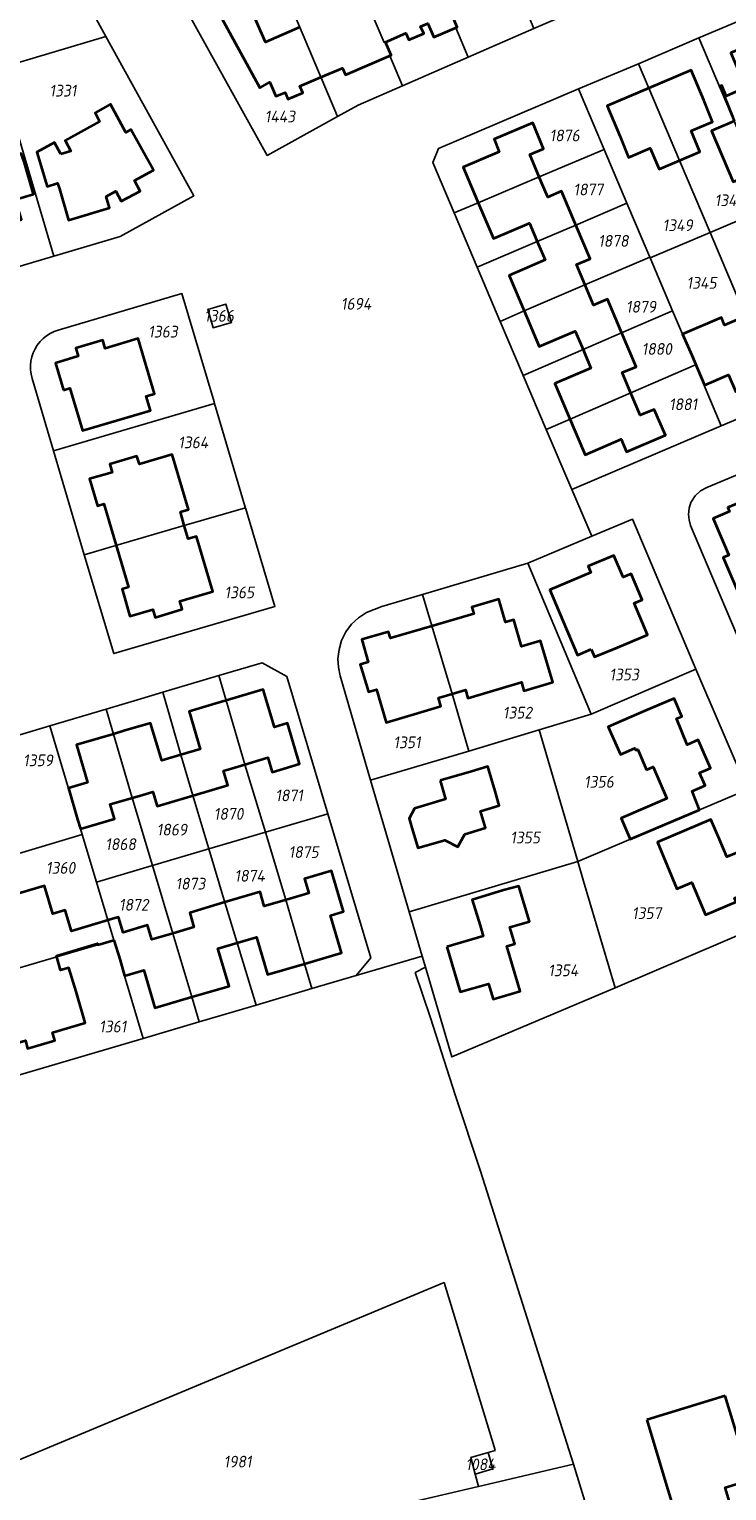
# Model space of a CAD drawing. Extents: x 177930 to 190767, y 381068 to 392034.
# Tile 143 of 256: x 183221 to 183328, y 386591 to 386815. Entities that reach past the tile are written whole.
import ezdxf
from ezdxf.enums import TextEntityAlignment as Align

# ---------------------------------------------------------------- set-up
doc = ezdxf.new("R2010")
doc.units = 0
for name, color, linetype, lineweight in [('B-XX-KG-GRENS_PERCEEL-GV', 150, 'Continuous', 25), ('B-XX-KG-GRENS_PERCEEL-S', 150, 'Continuous', 25), ('B-XX-OG-BEBOUWING-G', 7, 'Continuous', 35)]:
    doc.layers.add(name, color=color, linetype=linetype, lineweight=lineweight)
doc.styles.add('NLCS-ISO', font='NLCS-ISO.ttf', dxfattribs={"height": 1.8})

# ---------------------------------------------------------------- blocks, each defined once
blk = doc.blocks.new('SKG-PERCEELNUMMER-SO')
at = {"layer": 'DefPoints'}
blk.add_point((0, 0), dxfattribs=at)
at = {"style": 'NLCS-ISO', "oblique": 10, "flags": 1}
blk.add_attdef('GEMEENTECODE', text='', height=1.8, dxfattribs=at).set_placement((-0.5, 2.55), align=Align.MIDDLE_RIGHT)
blk.add_attdef('SECTIE', text='', height=1.8, dxfattribs=at).set_placement((0.5, 2.5), align=Align.MIDDLE_LEFT)
at = {"style": 'NLCS-ISO', "oblique": 10}
blk.add_attdef('PERCEELNUMMER', text='', height=1.8, dxfattribs=at).set_placement((0, 0), align=Align.MIDDLE_CENTER)

msp = doc.modelspace()

# ---------------------------------------------------------------- linework, layer by layer
at = {"layer": 'B-XX-KG-GRENS_PERCEEL-GV'}
for points in [[(183329.057, 386828.045), (183318.973, 386823.649), (183308.922, 386819.267), (183298.828, 386814.867), (183288.754, 386810.476), (183278.686, 386806.088), (183271.9, 386803.13), (183268.737, 386801.381), (183257.94, 386795.41), (183244.351, 386819.931), (183237.097, 386833.075), (183231.26, 386843.537), (183232.822, 386848.926), (183257.64, 386862.17), (183276.93, 386870.42), (183291.118, 386876.448), (183295.36, 386878.25), (183313.78, 386886.1), (183334.09, 386894.73)], [(183216.39, 386844.28), (183233.22, 386813.63), (183246.71, 386789.24), (183235.4, 386783), (183225.24, 386779.983), (183209.882, 386775.422)], [(183206.4, 386702.61), (183224.62, 386708.08), (183233.27, 386710.633), (183238.07, 386712.05), (183241.923, 386713.195), (183250.514, 386715.747), (183257.19, 386717.73), (183260.97, 386715.63), (183267.23, 386694.592), (183273.8, 386672.51), (183271.59, 386669.81), (183281.714, 386672.79), (183279.72, 386679.57), (183273.78, 386699.71), (183269.1, 386715.7), (183268.85, 386717.05), (183268.78, 386718.3), (183268.95, 386719.74), (183269.35, 386721.14), (183269.99, 386722.45), (183270.87, 386723.61), (183271.94, 386724.59), (183273.17, 386725.39), (183275.5, 386726.34), (183281.74, 386728.18), (183297.9, 386732.96), (183307.698, 386737.107), (183304.64, 386744.26), (183300.718, 386753.434), (183297.189, 386761.689), (183293.632, 386770.008), (183293.61, 386770.06), (183290.106, 386778.311), (183286.583, 386786.605), (183283.31, 386794.31), (183284.18, 386796.49), (183305.64, 386805.61), (183314.83, 386809.47), (183324.1, 386813.41), (183329.176, 386815.569)], [(183336.769, 386757.899), (183327.53, 386754.01), (183304.64, 386744.26), (183307.698, 386737.107), (183313.91, 386739.73), (183323.65, 386716.71), (183331.54, 386698.32)], [(183331.7, 386717.83), (183327.38, 386728), (183322.83, 386738.75), (183322.59, 386739.61), (183322.51, 386740.42), (183322.6, 386741.4), (183322.89, 386742.28), (183323.54, 386743.27), (183324.36, 386744.03), (183325.32, 386744.54), (183330.3, 386746.66)], [(183339.36, 386679.92), (183311.25, 386667.92), (183286.25, 386657.36), (183282.208, 386671.109), (183280.64, 386670.258), (183282.945, 386663.338), (183286.749, 386651.519), (183290.641, 386639.859), (183304.865, 386594.954), (183319.273, 386547.916), (183321.737, 386539.871), (183322.281, 386535.472), (183344.617, 386538.171)], [(183206.281, 386589.991), (183285.054, 386622.786), (183292.701, 386597.62), (183292.861, 386597.093), (183291.8, 386596.78), (183292.54, 386594.26), (183289.8, 386593.45), (183290.3, 386591.552), (183304.865, 386594.954), (183290.641, 386639.859), (183286.749, 386651.519), (183282.945, 386663.338), (183280.64, 386670.258), (183282.208, 386671.109), (183281.714, 386672.79), (183271.59, 386669.81), (183264.771, 386667.802), (183256.223, 386665.286), (183247.533, 386662.728), (183238.91, 386660.19), (183214.9, 386653.13)]]:
    msp.add_lwpolyline(points, dxfattribs=at)
for points in [[(183233.22, 386813.63), (183216.39, 386844.28), (183197.76, 386836.55), (183205.09, 386823.27), (183213.55, 386807.83), (183216.72, 386808.74)], [(183298.828, 386814.867), (183296.953, 386819.277), (183297.1, 386819.34), (183296.668, 386820.353), (183296.521, 386820.29), (183293.239, 386828.007), (183287.21, 386842.303), (183286.77, 386842.15), (183277.055, 386837.919), (183282.702, 386824.752), (183282.554, 386824.69), (183282.98, 386823.682), (183283.127, 386823.745), (183285.993, 386817.008), (183286.14, 386817.07), (183286.98, 386815.04), (183286.833, 386814.977), (183288.754, 386810.476)], [(183288.754, 386810.476), (183286.833, 386814.977), (183286.98, 386815.04), (183286.14, 386817.07), (183285.993, 386817.008), (183283.127, 386823.745), (183282.98, 386823.682), (183282.554, 386824.69), (183282.702, 386824.752), (183277.055, 386837.919), (183276.69, 386837.76), (183272.39, 386835.39), (183267.347, 386832.61), (183272.572, 386820.45), (183272.41, 386820.39), (183272.856, 386819.375), (183273.002, 386819.438), (183275.873, 386812.696), (183276.02, 386812.76), (183276.88, 386810.74), (183276.733, 386810.678), (183278.686, 386806.088)], [(183268.737, 386801.381), (183271.9, 386803.13), (183278.686, 386806.088), (183276.733, 386810.678), (183276.88, 386810.74), (183276.02, 386812.76), (183275.873, 386812.696), (183273.002, 386819.438), (183272.856, 386819.375), (183272.41, 386820.39), (183272.572, 386820.45), (183267.347, 386832.61), (183257.714, 386827.299), (183262.871, 386815.158)], [(183257.714, 386827.299), (183257.227, 386827.03), (183244.351, 386819.931), (183257.94, 386795.41), (183268.737, 386801.381), (183262.871, 386815.158)], [(183324.1, 386813.41), (183335.055, 386787.55), (183344.247, 386791.46), (183344.298, 386791.482), (183338.791, 386804.39), (183333.266, 386817.308), (183329.176, 386815.569)], [(183216.72, 386808.74), (183225.24, 386779.983), (183235.4, 386783), (183246.71, 386789.24), (183233.22, 386813.63)], [(183314.83, 386809.47), (183316.415, 386805.743), (183321.121, 386794.616), (183325.812, 386783.618), (183335.055, 386787.55), (183324.1, 386813.41)], [(183213.55, 386807.83), (183201.36, 386804.19), (183204.39, 386793.92), (183206.81, 386785.82), (183209.882, 386775.422), (183225.24, 386779.983), (183216.72, 386808.74)], [(183316.627, 386779.711), (183325.812, 386783.618), (183321.121, 386794.616), (183316.415, 386805.743), (183314.83, 386809.47), (183305.64, 386805.61), (183309.571, 386796.349), (183313.079, 386788.088), (183314.384, 386785.013), (183316.568, 386779.851)], [(183286.583, 386786.605), (183290.289, 386788.176), (183299.622, 386792.132), (183309.571, 386796.349), (183305.64, 386805.61), (183284.18, 386796.49), (183283.31, 386794.31)], [(183286.583, 386786.605), (183290.106, 386778.311), (183299.336, 386782.239), (183305.248, 386784.755), (183313.079, 386788.088), (183309.571, 386796.349), (183299.622, 386792.132), (183290.289, 386788.176)], [(183290.106, 386778.311), (183293.61, 386770.06), (183293.632, 386770.008), (183297.328, 386771.594), (183306.637, 386775.589), (183316.568, 386779.851), (183314.384, 386785.013), (183313.079, 386788.088), (183305.248, 386784.755), (183299.336, 386782.239)], [(183336.769, 386757.899), (183345.99, 386761.78), (183342.744, 386769.394), (183339.944, 386775.83), (183339.298, 386777.353), (183335.055, 386787.55), (183325.812, 386783.618), (183331.252, 386770.777)], [(183320.065, 386771.622), (183321.588, 386768.04), (183323.573, 386763.353), (183327.53, 386754.01), (183336.769, 386757.899), (183331.252, 386770.777), (183325.812, 386783.618), (183316.627, 386779.711)], [(183297.189, 386761.689), (183306.355, 386765.669), (183312.265, 386768.235), (183320.065, 386771.622), (183316.627, 386779.711), (183316.568, 386779.851), (183306.637, 386775.589), (183297.328, 386771.594), (183293.632, 386770.008)], [(183244.878, 386774.251), (183225.9, 386768.68), (183225.27, 386768.454), (183224.67, 386768.159), (183224.107, 386767.798), (183223.587, 386767.376), (183223.119, 386766.899), (183222.707, 386766.372), (183222.357, 386765.802), (183222.073, 386765.196), (183221.859, 386764.562), (183221.718, 386763.908), (183221.651, 386763.243), (183221.659, 386762.574), (183221.743, 386761.91), (183221.9, 386761.26), (183225.18, 386750.19), (183249.866, 386757.414), (183249.79, 386757.67)], [(183221.659, 386762.574), (183221.651, 386763.243), (183221.718, 386763.908), (183221.859, 386764.562), (183222.073, 386765.196), (183222.357, 386765.802), (183222.707, 386766.372), (183223.119, 386766.899), (183223.587, 386767.376), (183224.107, 386767.798), (183224.67, 386768.159), (183225.27, 386768.454), (183225.9, 386768.68), (183244.878, 386774.251), (183249.79, 386757.67), (183249.866, 386757.414), (183254.58, 386741.53), (183254.611, 386741.427), (183259.108, 386726.347), (183234.42, 386719.11), (183229.89, 386734.25), (183225.18, 386750.19), (183221.9, 386761.26), (183221.743, 386761.91)], [(183252.47, 386769.83), (183251.62, 386772.65), (183248.823, 386771.826), (183249.65, 386769.02)], [(183249.65, 386769.02), (183248.823, 386771.826), (183251.62, 386772.65), (183252.47, 386769.83)], [(183297.189, 386761.689), (183300.718, 386753.434), (183304.363, 386755.016), (183313.661, 386759.051), (183323.573, 386763.353), (183321.588, 386768.04), (183320.065, 386771.622), (183312.265, 386768.235), (183306.355, 386765.669)], [(183300.718, 386753.434), (183304.64, 386744.26), (183327.53, 386754.01), (183323.573, 386763.353), (183313.661, 386759.051), (183304.363, 386755.016)], [(183225.18, 386750.19), (183229.89, 386734.25), (183234.76, 386735.664), (183245.193, 386738.744), (183254.611, 386741.427), (183254.58, 386741.53), (183249.866, 386757.414)], [(183340.92, 386721.78), (183335.698, 386734.061), (183331.91, 386742.996), (183330.3, 386746.66), (183325.32, 386744.54), (183324.36, 386744.03), (183323.54, 386743.27), (183322.89, 386742.28), (183322.6, 386741.4), (183322.51, 386740.42), (183322.59, 386739.61), (183322.83, 386738.75), (183327.38, 386728), (183331.7, 386717.83), (183336.24, 386719.79)], [(183259.108, 386726.347), (183254.611, 386741.427), (183245.193, 386738.744), (183234.76, 386735.664), (183229.89, 386734.25), (183234.42, 386719.11)], [(183307.698, 386737.107), (183297.9, 386732.96), (183307.61, 386709.85), (183323.65, 386716.71), (183313.91, 386739.73)], [(183307.61, 386709.85), (183297.9, 386732.96), (183281.74, 386728.18), (183283.175, 386723.372), (183286.27, 386712.944), (183288.85, 386704.2), (183299.619, 386707.443)], [(183288.85, 386704.2), (183286.27, 386712.944), (183283.175, 386723.372), (183281.74, 386728.18), (183275.5, 386726.34), (183273.17, 386725.39), (183271.94, 386724.59), (183270.87, 386723.61), (183269.99, 386722.45), (183269.35, 386721.14), (183268.95, 386719.74), (183268.78, 386718.3), (183268.85, 386717.05), (183269.1, 386715.7), (183273.78, 386699.71)], [(183265.347, 386694.035), (183267.23, 386694.592), (183260.97, 386715.63), (183257.19, 386717.73), (183250.514, 386715.747), (183251.644, 386711.92), (183254.529, 386702.152), (183257.653, 386691.759)], [(183248.996, 386689.198), (183257.653, 386691.759), (183254.529, 386702.152), (183251.644, 386711.92), (183250.514, 386715.747), (183241.923, 386713.195), (183244.717, 386703.621), (183246.54, 386697.375)], [(183305.555, 386687.269), (183331.54, 386698.32), (183323.65, 386716.71), (183307.61, 386709.85), (183299.619, 386707.443)], [(183240.38, 386686.65), (183248.996, 386689.198), (183246.54, 386697.375), (183244.717, 386703.621), (183241.923, 386713.195), (183238.07, 386712.05), (183233.27, 386710.633), (183234.396, 386706.805), (183237.267, 386697.045)], [(183224.62, 386708.08), (183229.595, 386691.407), (183231.774, 386684.105), (183240.38, 386686.65), (183237.267, 386697.045), (183234.396, 386706.805), (183233.27, 386710.633)], [(183224.62, 386708.08), (183206.4, 386702.61), (183203, 386699.74), (183202.41, 386695.16), (183205.644, 386684.264), (183229.595, 386691.407)], [(183273.78, 386699.71), (183279.72, 386679.57), (183305.555, 386687.269), (183299.619, 386707.443), (183288.85, 386704.2)], [(183331.54, 386698.32), (183305.555, 386687.269), (183306.44, 386684.261), (183311.25, 386667.92), (183339.36, 386679.92), (183335.933, 386687.984), (183331.691, 386697.965)], [(183264.771, 386667.802), (183271.59, 386669.81), (183273.8, 386672.51), (183267.23, 386694.592), (183265.347, 386694.035), (183257.653, 386691.759), (183260.772, 386681.385), (183263.648, 386671.616)], [(183231.774, 386684.105), (183229.595, 386691.407), (183205.644, 386684.264), (183210.43, 386668.14), (183215.21, 386669.6), (183225.671, 386672.691), (183234.424, 386675.223)], [(183248.996, 386689.198), (183251.451, 386681.023), (183253.334, 386674.814), (183256.223, 386665.286), (183264.771, 386667.802), (183263.648, 386671.616), (183260.772, 386681.385), (183257.653, 386691.759)], [(183240.38, 386686.65), (183243.487, 386676.275), (183246.395, 386666.538), (183247.533, 386662.728), (183256.223, 386665.286), (183253.334, 386674.814), (183251.451, 386681.023), (183248.996, 386689.198)], [(183231.774, 386684.105), (183234.424, 386675.223), (183238.91, 386660.19), (183247.533, 386662.728), (183246.395, 386666.538), (183243.487, 386676.275), (183240.38, 386686.65)], [(183281.714, 386672.79), (183282.208, 386671.109), (183286.25, 386657.36), (183311.25, 386667.92), (183306.44, 386684.261), (183305.555, 386687.269), (183279.72, 386679.57)], [(183210.43, 386668.14), (183214.9, 386653.13), (183238.91, 386660.19), (183234.424, 386675.223), (183225.671, 386672.691), (183215.21, 386669.6)], [(183291.8, 386596.78), (183292.861, 386597.093), (183292.701, 386597.62), (183285.054, 386622.786), (183206.281, 386589.991), (183212.215, 386573.313), (183290.3, 386591.552), (183289.8, 386593.45), (183289.14, 386595.99)], [(183212.215, 386573.313), (183211.428, 386573.129), (183216.235, 386557.941), (183253.706, 386565.818), (183252.898, 386568.77), (183273.083, 386574.913), (183283.733, 386539.887), (183319.273, 386547.916), (183304.865, 386594.954), (183290.3, 386591.552)], [(183292.54, 386594.26), (183291.8, 386596.78), (183289.14, 386595.99), (183289.8, 386593.45)]]:
    msp.add_lwpolyline(points, close=True, dxfattribs=at)
at = {"layer": 'B-XX-OG-BEBOUWING-G'}
for points in [[(183262.921, 386815.04), (183257.661, 386812.777), (183255.655, 386817.415), (183255.075, 386817.215), (183253.756, 386819.615), (183254.675, 386820.12), (183253.9, 386821.531), (183259.17, 386824.427), (183257.628, 386827.234), (183253.625, 386825.034), (183249.243, 386822.626), (183251.416, 386818.671), (183250.103, 386817.948), (183256.821, 386805.773), (183258.358, 386806.656), (183259.278, 386804.471), (183260.67, 386805.04), (183261.086, 386804.027), (183263.388, 386805.021), (183262.952, 386806.007), (183266.182, 386807.383)], [(183276.079, 386812.785), (183279.208, 386814.123), (183279.627, 386813.105), (183281.934, 386814.089), (183281.457, 386815.15), (183282.572, 386815.624), (183283.455, 386813.543), (183287.043, 386815.066), (183286.191, 386817.085)], [(183266.182, 386807.383), (183269.481, 386808.788), (183269.92, 386807.786), (183276.93, 386810.767), (183276.079, 386812.785)], [(183334.853, 386813.596), (183328.984, 386811.108), (183331.233, 386805.812), (183328.303, 386804.478), (183327.625, 386806.129), (183327.351, 386806.013), (183329.247, 386801.39), (183329.495, 386800.672), (183326.021, 386799.2), (183329.366, 386791.383), (183331.255, 386792.183), (183332.301, 386789.714), (183333.858, 386790.374), (183332.812, 386792.843), (183330.936, 386797.272), (183336.471, 386799.617), (183335.11, 386802.83), (183338.791, 386804.389)], [(183321.121, 386794.616), (183324.266, 386795.949), (183322.901, 386799.168), (183326.212, 386800.571), (183324.871, 386803.885), (183322.919, 386808.488), (183316.42, 386805.731)], [(183316.42, 386805.731), (183310.057, 386803.032), (183312.009, 386798.429), (183313.328, 386795.11), (183316.639, 386796.514), (183318.003, 386793.295), (183321.121, 386794.616)], [(183299.932, 386791.399), (183298.173, 386795.557), (183300.28, 386796.452), (183298.66, 386800.429), (183292.712, 386797.891), (183293.501, 386795.959), (183287.963, 386793.625), (183290.602, 386787.441)], [(183305.407, 386784.381), (183303.052, 386789.927), (183300.927, 386789.046), (183299.932, 386791.399)], [(183290.602, 386787.441), (183292.618, 386782.717), (183298.132, 386785.067), (183299.492, 386781.872)], [(183306.647, 386775.567), (183305.324, 386778.693), (183307.441, 386779.592), (183305.407, 386784.381)], [(183299.492, 386781.872), (183300.54, 386779.41), (183295.016, 386777.043), (183297.32, 386771.611)], [(183312.13, 386768.553), (183310.076, 386773.389), (183307.95, 386772.486), (183306.647, 386775.567)], [(183297.32, 386771.611), (183299.643, 386766.135), (183305.16, 386768.505), (183306.2, 386766.037)], [(183331.252, 386770.777), (183328.041, 386769.415), (183327.551, 386770.57), (183321.588, 386768.04), (183323.023, 386764.835), (183324.973, 386760.231), (183328.656, 386761.791), (183329.739, 386759.233), (183335.205, 386761.55)], [(183313.368, 386759.738), (183312.339, 386762.151), (183314.465, 386763.054), (183312.13, 386768.553)], [(183306.2, 386766.037), (183307.55, 386762.832), (183302.046, 386760.466), (183304.039, 386755.78)], [(183304.039, 386755.78), (183306.677, 386749.576), (183312.191, 386751.946), (183312.995, 386750.016), (183318.959, 386752.578), (183317.237, 386756.528), (183315.12, 386755.629), (183313.368, 386759.738)], [(183245.234, 386738.756), (183244.634, 386740.807), (183245.877, 386741.189), (183243.394, 386749.61), (183238.349, 386748.123), (183237.981, 386749.37), (183233.823, 386748.129), (183234.186, 386746.853), (183230.714, 386745.864), (183231.923, 386741.748), (183232.914, 386742.039), (183234.793, 386735.674)], [(183331.935, 386742.936), (183328.526, 386741.496), (183328.788, 386740.868), (183326.307, 386739.795), (183327.613, 386736.7), (183328.669, 386734.198), (183327.825, 386733.858), (183330.265, 386728.135), (183333.893, 386729.709), (183337.014, 386731.034), (183335.724, 386734.072)], [(183234.793, 386735.674), (183236.68, 386729.283), (183235.701, 386728.994), (183236.907, 386724.875), (183240.396, 386725.853), (183240.745, 386724.656), (183244.917, 386725.906), (183244.548, 386727.133), (183249.614, 386728.627), (183247.092, 386737.065), (183245.841, 386736.68), (183245.234, 386738.756)], [(183286.27, 386712.944), (183288.331, 386713.55), (183288.697, 386712.305), (183296.905, 386714.72), (183297.284, 386713.432), (183301.698, 386714.733), (183299.836, 386721.05), (183296.895, 386720.183), (183295.722, 386724.302), (183294.466, 386723.932), (183293.429, 386727.446), (183289.323, 386726.232), (183289.619, 386725.23), (183283.183, 386723.345)], [(183283.183, 386723.345), (183276.859, 386721.493), (183276.546, 386722.457), (183272.433, 386721.267), (183273.404, 386717.819), (183272.203, 386717.435), (183273.448, 386713.245), (183274.685, 386713.64), (183276.167, 386708.59), (183280.965, 386709.999), (183284.57, 386711.08), (183284.201, 386712.335), (183286.27, 386712.944)], [(183254.53, 386702.15), (183258.051, 386703.188), (183258.707, 386700.972), (183262.877, 386702.219), (183261.036, 386708.448), (183259.034, 386707.862), (183257.33, 386713.604), (183251.644, 386711.92)], [(183251.644, 386711.92), (183250.082, 386711.457), (183245.968, 386710.239), (183247.667, 386704.494), (183244.725, 386703.624)], [(183234.396, 386706.805), (183228.722, 386705.133), (183230.409, 386699.384), (183227.462, 386698.51), (183228.885, 386693.716), (183229.337, 386692.269), (183234.548, 386693.813), (183233.889, 386696.038), (183237.27, 386697.034)], [(183244.725, 386703.624), (183241.766, 386702.748), (183240.07, 386708.477), (183235.969, 386707.269), (183234.396, 386706.805)], [(183246.575, 386697.377), (183251.887, 386698.951), (183251.228, 386701.176), (183252.974, 386701.691), (183254.53, 386702.15)], [(183237.27, 386697.034), (183238.861, 386697.503), (183240.394, 386697.955), (183241.05, 386695.74), (183246.575, 386697.377)], [(183263.648, 386671.616), (183269.327, 386673.282), (183267.64, 386679.022), (183269.638, 386679.623), (183267.818, 386685.851), (183263.649, 386684.626), (183264.3, 386682.422), (183260.897, 386681.422)], [(183233.512, 386678.274), (183233.036, 386678.133), (183227.92, 386676.62), (183226.972, 386679.827), (183225.08, 386679.267), (183223.812, 386683.557), (183218.774, 386682.067), (183218.405, 386683.313), (183214.257, 386682.102), (183214.59, 386680.878), (183211.154, 386679.813), (183212.357, 386675.688), (183213.348, 386675.984), (183215.221, 386669.603)], [(183260.897, 386681.422), (183257.494, 386680.422), (183256.846, 386682.616), (183251.456, 386681.025)], [(183251.456, 386681.025), (183246.065, 386679.433), (183246.716, 386677.229), (183243.482, 386676.274)], [(183243.482, 386676.274), (183240.248, 386675.318), (183239.597, 386677.522), (183235.838, 386676.412), (183235.145, 386678.757), (183233.512, 386678.274)], [(183225.671, 386672.691), (183225.623, 386672.853), (183231.917, 386674.715), (183231.976, 386674.515), (183234.424, 386675.223)], [(183234.424, 386675.223), (183235.38, 386672.156), (183236.092, 386669.756), (183239.012, 386670.623), (183240.708, 386664.875), (183246.396, 386666.538)], [(183253.334, 386674.815), (183256.289, 386675.687), (183257.97, 386669.951), (183263.648, 386671.616)], [(183246.396, 386666.538), (183252.083, 386668.201), (183250.379, 386673.942), (183253.334, 386674.815)], [(183215.221, 386669.603), (183217.094, 386663.223), (183216.108, 386662.929), (183217.366, 386658.832), (183220.873, 386659.857), (183221.202, 386658.613), (183225.37, 386659.85), (183225.028, 386661.096), (183230.045, 386662.571), (183228.634, 386667.368), (183227.528, 386670.991), (183226.283, 386670.623), (183225.671, 386672.691)], [(183328.11, 386605.443), (183316.099, 386601.775)], [(183331.023, 386595.903), (183328.11, 386605.443)], [(183316.099, 386601.775), (183319, 386592.232)], [(183319, 386592.232), (183321.96, 386582.497), (183330.069, 386584.973), (183328.108, 386591.392), (183332.034, 386592.591), (183331.023, 386595.903)]]:
    msp.add_lwpolyline(points, dxfattribs=at)
for points in [[(183226.295, 386795.589), (183225.357, 386797.407), (183222.62, 386795.923), (183224.189, 386790.677), (183225.785, 386791.154), (183226.081, 386790.31), (183227.507, 386785.518), (183233.78, 386787.384), (183233.254, 386789.144), (183234.716, 386789.941), (183235.564, 386788.388), (183238.457, 386789.965), (183237.616, 386791.56), (183240.493, 386793.153), (183237.054, 386799.382), (183236.274, 386798.941), (183233.941, 386803.248), (183231.558, 386801.957), (183232.21, 386800.59), (183226.95, 386797.69), (183227.862, 386796.081)], [(183211.92, 386782.17), (183212.471, 386781.289), (183213.388, 386780.802), (183214.427, 386780.84), (183215.306, 386781.393), (183215.791, 386782.312), (183215.75, 386783.35), (183216.462, 386783.536), (183216.776, 386782.488), (183218.673, 386783.053), (183218.124, 386784.963), (183220.271, 386785.617), (183219.354, 386788.682), (183222.138, 386789.497), (183220.734, 386794.296), (183220.25, 386795.69), (183213.672, 386793.745), (183212.855, 386796.505), (183207.093, 386794.801), (183209.677, 386786.061), (183211.24, 386786.523), (183212.09, 386783.54), (183211.585, 386783.314)], [(183226.694, 386759.49), (183227.705, 386759.792), (183229.604, 386753.291), (183240.034, 386756.363), (183239.407, 386758.562), (183240.64, 386758.923), (183238.158, 386767.354), (183233.108, 386765.864), (183232.753, 386767.121), (183228.588, 386765.875), (183228.954, 386764.649), (183225.488, 386763.614)], [(183307.59, 386719.78), (183308.11, 386718.61), (183311.626, 386720.049), (183316.23, 386722), (183314.18, 386726.836), (183315.387, 386727.344), (183313.696, 386731.336), (183312.48, 386730.836), (183311.065, 386734.169), (183307.134, 386732.504), (183307.533, 386731.532), (183301.258, 386728.898), (183303.193, 386724.287), (183305.48, 386718.9)], [(183316.08, 386701.331), (183317.102, 386701.776), (183319.206, 386696.945), (183312.191, 386693.89), (183313.587, 386690.685), (183324.215, 386695.205), (183323.074, 386698.036), (183325.064, 386698.893), (183324.212, 386700.871), (183325.863, 386701.585), (183324.01, 386705.904), (183322.329, 386705.17), (183320.653, 386709.173), (183321.48, 386709.506), (183320.307, 386712.258), (183315.708, 386710.298), (183310.212, 386707.928), (183312.073, 386703.654), (183314.284, 386704.617), (183314.418, 386704.31), (183314.725, 386704.444)], [(183284.445, 386699.684), (183285.284, 386696.804), (183280.52, 386695.387), (183279.689, 386693.848), (183280, 386692.8), (183281.018, 386689.374), (183285.15, 386690.55), (183287.14, 386689.5), (183288.21, 386691.46), (183291.41, 386692.44), (183290.653, 386694.987), (183293.513, 386695.837), (183292.862, 386698.027), (183291.729, 386701.839), (183289.245, 386701.083)], [(183330.829, 386689.912), (183330.551, 386689.794), (183330.871, 386689.039), (183328.387, 386687.979), (183327.239, 386690.671), (183325.934, 386693.728), (183317.744, 386690.232), (183320.701, 386683.113), (183323.012, 386684.073), (183325.09, 386679.127), (183329.809, 386681.094), (183329.56, 386681.671), (183333.593, 386683.403)], [(183285.491, 386674.206), (183287.525, 386667.295), (183291.833, 386668.562), (183292.546, 386666.168), (183296.726, 386667.406), (183294.681, 386674.321), (183295.894, 386674.679), (183295.142, 386677.212), (183298.124, 386678.095), (183296.529, 386683.484), (183294.132, 386682.883), (183289.353, 386681.414), (183290.56, 386677.487), (183291.063, 386675.848)]]:
    msp.add_lwpolyline(points, close=True, dxfattribs=at)

# ---------------------------------------------------------------- block references
at = {"layer": 'B-XX-KG-GRENS_PERCEEL-S'}
for p, values in [((183226.632, 386805.335), {'PERCEELNUMMER': '1331'}), ((183259.886, 386801.387), {'PERCEELNUMMER': '1443'}), ((183303.525, 386798.474), {'PERCEELNUMMER': '1876'}), ((183307.158, 386790.199), {'PERCEELNUMMER': '1877'}), ((183328.844, 386788.543), {'PERCEELNUMMER': '1348'}), ((183320.854, 386784.723), {'PERCEELNUMMER': '1349'}), ((183310.992, 386782.328), {'PERCEELNUMMER': '1878'}), ((183324.518, 386775.894), {'PERCEELNUMMER': '1345'}), ((183250.565, 386770.845), {'PERCEELNUMMER': '1366'}), ((183271.562, 386772.694), {'PERCEELNUMMER': '1694'}), ((183315.231, 386772.237), {'PERCEELNUMMER': '1879'}), ((183241.958, 386768.425), {'PERCEELNUMMER': '1363'}), ((183317.652, 386765.779), {'PERCEELNUMMER': '1880'}), ((183321.689, 386757.302), {'PERCEELNUMMER': '1881'}), ((183246.602, 386751.464), {'PERCEELNUMMER': '1364'}), ((183253.671, 386728.494), {'PERCEELNUMMER': '1365'}), ((183312.65, 386715.914), {'PERCEELNUMMER': '1353'}), ((183296.293, 386710.072), {'PERCEELNUMMER': '1352'}), ((183279.368, 386705.524), {'PERCEELNUMMER': '1351'}), ((183222.814, 386702.769), {'PERCEELNUMMER': '1359'}), ((183308.78, 386699.483), {'PERCEELNUMMER': '1356'}), ((183261.303, 386697.401), {'PERCEELNUMMER': '1871'}), ((183252.02, 386694.576), {'PERCEELNUMMER': '1870'}), ((183235.47, 386689.934), {'PERCEELNUMMER': '1868'}), ((183243.341, 386692.154), {'PERCEELNUMMER': '1869'}), ((183297.48, 386690.952), {'PERCEELNUMMER': '1355'}), ((183263.524, 386688.723), {'PERCEELNUMMER': '1875'}), ((183226.271, 386686.305), {'PERCEELNUMMER': '1360'}), ((183246.167, 386683.879), {'PERCEELNUMMER': '1873'}), ((183255.249, 386685.09), {'PERCEELNUMMER': '1874'}), ((183237.488, 386680.65), {'PERCEELNUMMER': '1872'}), ((183316.107, 386679.368), {'PERCEELNUMMER': '1357'}), ((183303.31, 386670.605), {'PERCEELNUMMER': '1354'}), ((183234.269, 386662.008), {'PERCEELNUMMER': '1361'}), ((183253.405, 386595.362), {'PERCEELNUMMER': '1981'}), ((183290.645, 386594.945), {'PERCEELNUMMER': '1084'})]:
    msp.add_blockref('SKG-PERCEELNUMMER-SO', p, dxfattribs=at).add_auto_attribs(values)

doc.saveas('drawing.dxf')
